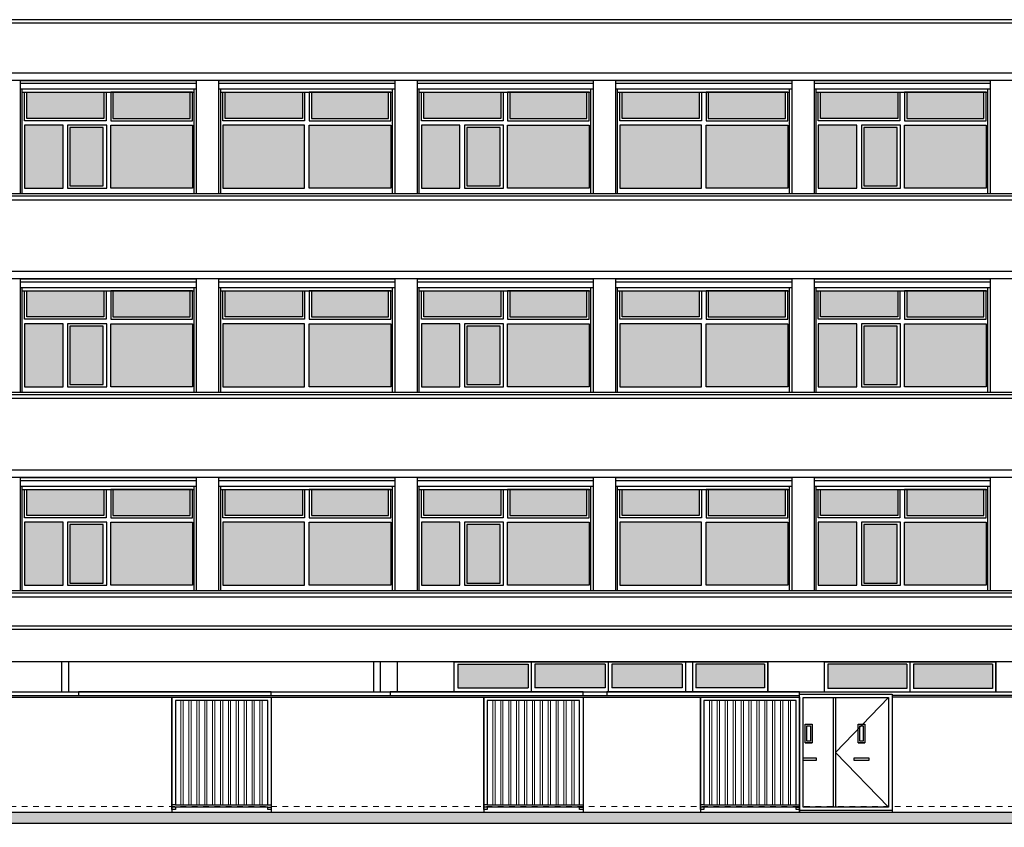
# Model space of a CAD drawing. Extents: x -59835 to 57885, y -767 to 224044.
# Tile 40 of 51: x -20535 to -3170, y 202937 to 217173. Entities that reach past the tile are written whole.
import ezdxf

# ---------------------------------------------------------------- set-up
doc = ezdxf.new("R2010")
doc.units = 0
doc.header["$MEASUREMENT"] = 0
doc.linetypes.add('DASHED', pattern=[200, 100, -100])
for name, color, linetype in [('102 - MAATVOERING', 7, 'Continuous'), ('21 - BUITENWANDEN', 92, 'Continuous'), ('27 - DAKEN', 92, 'Continuous'), ('31 - BUITENKOZIJNEN', 7, 'Continuous'), ('31.1 - ARCERING', 7, 'Continuous'), ('90 - TERREIN', 7, 'Continuous')]:
    doc.layers.add(name, color=color, linetype=linetype)

msp = doc.modelspace()

# ---------------------------------------------------------------- hatches: boundary and pattern name
at = {"layer": '31.1 - ARCERING', "linetype": 'Continuous', "lineweight": 5}
for points in [[(-20410, 215433), (-20410, 215893), (-19050, 215893), (-19050, 215433)], [(-20410, 215433), (-20410, 215893), (-19050, 215893), (-19050, 215433)], [(-18890, 215433), (-18890, 215893), (-17530, 215893), (-17530, 215433)], [(-18890, 215433), (-18890, 215893), (-17530, 215893), (-17530, 215433)], [(-16910, 215433), (-16910, 215893), (-15550, 215893), (-15550, 215433)], [(-16910, 215433), (-16910, 215893), (-15550, 215893), (-15550, 215433)], [(-15390, 215433), (-15390, 215893), (-14030, 215893), (-14030, 215433)], [(-15390, 215433), (-15390, 215893), (-14030, 215893), (-14030, 215433)], [(-13410, 215433), (-13410, 215893), (-12050, 215893), (-12050, 215433)], [(-13410, 215433), (-13410, 215893), (-12050, 215893), (-12050, 215433)], [(-11890, 215433), (-11890, 215893), (-10530, 215893), (-10530, 215433)], [(-11890, 215433), (-11890, 215893), (-10530, 215893), (-10530, 215433)], [(-9910, 215433), (-9910, 215893), (-8550, 215893), (-8550, 215433)], [(-9910, 215433), (-9910, 215893), (-8550, 215893), (-8550, 215433)], [(-8390, 215433), (-8390, 215893), (-7030, 215893), (-7030, 215433)], [(-8390, 215433), (-8390, 215893), (-7030, 215893), (-7030, 215433)], [(-6410, 215433), (-6410, 215893), (-5050, 215893), (-5050, 215433)], [(-6410, 215433), (-6410, 215893), (-5050, 215893), (-5050, 215433)], [(-4890, 215433), (-4890, 215893), (-3530, 215893), (-3530, 215433)], [(-4890, 215433), (-4890, 215893), (-3530, 215893), (-3530, 215433)], [(-20450, 214203), (-20450, 215313), (-19770, 215313), (-19770, 214203)], [(-20450, 214203), (-20450, 215313), (-19770, 215313), (-19770, 214203)], [(-19650, 214243), (-19650, 215273), (-19060, 215273), (-19060, 214243)], [(-19650, 214243), (-19650, 215273), (-19060, 215273), (-19060, 214243)], [(-18930, 214203), (-18930, 215313), (-17490, 215313), (-17490, 214203)], [(-18930, 214203), (-18930, 215313), (-17490, 215313), (-17490, 214203)], [(-16950, 214203), (-16950, 215313), (-15510, 215313), (-15510, 214203)], [(-16950, 214203), (-16950, 215313), (-15510, 215313), (-15510, 214203)], [(-15430, 214203), (-15430, 215313), (-13990, 215313), (-13990, 214203)], [(-15430, 214203), (-15430, 215313), (-13990, 215313), (-13990, 214203)], [(-13450, 214203), (-13450, 215313), (-12770, 215313), (-12770, 214203)], [(-13450, 214203), (-13450, 215313), (-12770, 215313), (-12770, 214203)], [(-12650, 214243), (-12650, 215273), (-12060, 215273), (-12060, 214243)], [(-12650, 214243), (-12650, 215273), (-12060, 215273), (-12060, 214243)], [(-11930, 214203), (-11930, 215313), (-10490, 215313), (-10490, 214203)], [(-11930, 214203), (-11930, 215313), (-10490, 215313), (-10490, 214203)], [(-9950, 214203), (-9950, 215313), (-8510, 215313), (-8510, 214203)], [(-9950, 214203), (-9950, 215313), (-8510, 215313), (-8510, 214203)], [(-8430, 214203), (-8430, 215313), (-6990, 215313), (-6990, 214203)], [(-8430, 214203), (-8430, 215313), (-6990, 215313), (-6990, 214203)], [(-6450, 214203), (-6450, 215313), (-5770, 215313), (-5770, 214203)], [(-6450, 214203), (-6450, 215313), (-5770, 215313), (-5770, 214203)], [(-5650, 214243), (-5650, 215273), (-5060, 215273), (-5060, 214243)], [(-5650, 214243), (-5650, 215273), (-5060, 215273), (-5060, 214243)], [(-4930, 214203), (-4930, 215313), (-3490, 215313), (-3490, 214203)], [(-4930, 214203), (-4930, 215313), (-3490, 215313), (-3490, 214203)], [(-20410, 211933), (-20410, 212393), (-19050, 212393), (-19050, 211933)], [(-20410, 211933), (-20410, 212393), (-19050, 212393), (-19050, 211933)], [(-18890, 211933), (-18890, 212393), (-17530, 212393), (-17530, 211933)], [(-18890, 211933), (-18890, 212393), (-17530, 212393), (-17530, 211933)], [(-16910, 211933), (-16910, 212393), (-15550, 212393), (-15550, 211933)], [(-16910, 211933), (-16910, 212393), (-15550, 212393), (-15550, 211933)], [(-15390, 211933), (-15390, 212393), (-14030, 212393), (-14030, 211933)], [(-15390, 211933), (-15390, 212393), (-14030, 212393), (-14030, 211933)], [(-13410, 211933), (-13410, 212393), (-12050, 212393), (-12050, 211933)], [(-13410, 211933), (-13410, 212393), (-12050, 212393), (-12050, 211933)], [(-11890, 211933), (-11890, 212393), (-10530, 212393), (-10530, 211933)], [(-11890, 211933), (-11890, 212393), (-10530, 212393), (-10530, 211933)], [(-9910, 211933), (-9910, 212393), (-8550, 212393), (-8550, 211933)], [(-9910, 211933), (-9910, 212393), (-8550, 212393), (-8550, 211933)], [(-8390, 211933), (-8390, 212393), (-7030, 212393), (-7030, 211933)], [(-8390, 211933), (-8390, 212393), (-7030, 212393), (-7030, 211933)], [(-6410, 211933), (-6410, 212393), (-5050, 212393), (-5050, 211933)], [(-6410, 211933), (-6410, 212393), (-5050, 212393), (-5050, 211933)], [(-4890, 211933), (-4890, 212393), (-3530, 212393), (-3530, 211933)], [(-4890, 211933), (-4890, 212393), (-3530, 212393), (-3530, 211933)], [(-20450, 210703), (-20450, 211813), (-19770, 211813), (-19770, 210703)], [(-20450, 210703), (-20450, 211813), (-19770, 211813), (-19770, 210703)], [(-19650, 210743), (-19650, 211773), (-19060, 211773), (-19060, 210743)], [(-19650, 210743), (-19650, 211773), (-19060, 211773), (-19060, 210743)], [(-18930, 210703), (-18930, 211813), (-17490, 211813), (-17490, 210703)], [(-18930, 210703), (-18930, 211813), (-17490, 211813), (-17490, 210703)], [(-16950, 210703), (-16950, 211813), (-15510, 211813), (-15510, 210703)], [(-16950, 210703), (-16950, 211813), (-15510, 211813), (-15510, 210703)], [(-15430, 210703), (-15430, 211813), (-13990, 211813), (-13990, 210703)], [(-15430, 210703), (-15430, 211813), (-13990, 211813), (-13990, 210703)], [(-13450, 210703), (-13450, 211813), (-12770, 211813), (-12770, 210703)], [(-13450, 210703), (-13450, 211813), (-12770, 211813), (-12770, 210703)], [(-12650, 210743), (-12650, 211773), (-12060, 211773), (-12060, 210743)], [(-12650, 210743), (-12650, 211773), (-12060, 211773), (-12060, 210743)], [(-11930, 210703), (-11930, 211813), (-10490, 211813), (-10490, 210703)], [(-11930, 210703), (-11930, 211813), (-10490, 211813), (-10490, 210703)], [(-9950, 210703), (-9950, 211813), (-8510, 211813), (-8510, 210703)], [(-9950, 210703), (-9950, 211813), (-8510, 211813), (-8510, 210703)], [(-8430, 210703), (-8430, 211813), (-6990, 211813), (-6990, 210703)], [(-8430, 210703), (-8430, 211813), (-6990, 211813), (-6990, 210703)], [(-6450, 210703), (-6450, 211813), (-5770, 211813), (-5770, 210703)], [(-6450, 210703), (-6450, 211813), (-5770, 211813), (-5770, 210703)], [(-5650, 210743), (-5650, 211773), (-5060, 211773), (-5060, 210743)], [(-5650, 210743), (-5650, 211773), (-5060, 211773), (-5060, 210743)], [(-4930, 210703), (-4930, 211813), (-3490, 211813), (-3490, 210703)], [(-4930, 210703), (-4930, 211813), (-3490, 211813), (-3490, 210703)], [(-20410, 208433), (-20410, 208893), (-19050, 208893), (-19050, 208433)], [(-20410, 208433), (-20410, 208893), (-19050, 208893), (-19050, 208433)], [(-18890, 208433), (-18890, 208893), (-17530, 208893), (-17530, 208433)], [(-18890, 208433), (-18890, 208893), (-17530, 208893), (-17530, 208433)], [(-16910, 208433), (-16910, 208893), (-15550, 208893), (-15550, 208433)], [(-16910, 208433), (-16910, 208893), (-15550, 208893), (-15550, 208433)], [(-15390, 208433), (-15390, 208893), (-14030, 208893), (-14030, 208433)], [(-15390, 208433), (-15390, 208893), (-14030, 208893), (-14030, 208433)], [(-13410, 208433), (-13410, 208893), (-12050, 208893), (-12050, 208433)], [(-13410, 208433), (-13410, 208893), (-12050, 208893), (-12050, 208433)], [(-11890, 208433), (-11890, 208893), (-10530, 208893), (-10530, 208433)], [(-11890, 208433), (-11890, 208893), (-10530, 208893), (-10530, 208433)], [(-9910, 208433), (-9910, 208893), (-8550, 208893), (-8550, 208433)], [(-9910, 208433), (-9910, 208893), (-8550, 208893), (-8550, 208433)], [(-8390, 208433), (-8390, 208893), (-7030, 208893), (-7030, 208433)], [(-8390, 208433), (-8390, 208893), (-7030, 208893), (-7030, 208433)], [(-6410, 208433), (-6410, 208893), (-5050, 208893), (-5050, 208433)], [(-6410, 208433), (-6410, 208893), (-5050, 208893), (-5050, 208433)], [(-4890, 208433), (-4890, 208893), (-3530, 208893), (-3530, 208433)], [(-4890, 208433), (-4890, 208893), (-3530, 208893), (-3530, 208433)], [(-20450, 207203), (-20450, 208313), (-19770, 208313), (-19770, 207203)], [(-20450, 207203), (-20450, 208313), (-19770, 208313), (-19770, 207203)], [(-19650, 207243), (-19650, 208273), (-19060, 208273), (-19060, 207243)], [(-19650, 207243), (-19650, 208273), (-19060, 208273), (-19060, 207243)], [(-18930, 207203), (-18930, 208313), (-17490, 208313), (-17490, 207203)], [(-18930, 207203), (-18930, 208313), (-17490, 208313), (-17490, 207203)], [(-16950, 207203), (-16950, 208313), (-15510, 208313), (-15510, 207203)], [(-16950, 207203), (-16950, 208313), (-15510, 208313), (-15510, 207203)], [(-15430, 207203), (-15430, 208313), (-13990, 208313), (-13990, 207203)], [(-15430, 207203), (-15430, 208313), (-13990, 208313), (-13990, 207203)], [(-13450, 207203), (-13450, 208313), (-12770, 208313), (-12770, 207203)], [(-13450, 207203), (-13450, 208313), (-12770, 208313), (-12770, 207203)], [(-12650, 207243), (-12650, 208273), (-12060, 208273), (-12060, 207243)], [(-12650, 207243), (-12650, 208273), (-12060, 208273), (-12060, 207243)], [(-11930, 207203), (-11930, 208313), (-10490, 208313), (-10490, 207203)], [(-11930, 207203), (-11930, 208313), (-10490, 208313), (-10490, 207203)], [(-9950, 207203), (-9950, 208313), (-8510, 208313), (-8510, 207203)], [(-9950, 207203), (-9950, 208313), (-8510, 208313), (-8510, 207203)], [(-8430, 207203), (-8430, 208313), (-6990, 208313), (-6990, 207203)], [(-8430, 207203), (-8430, 208313), (-6990, 208313), (-6990, 207203)], [(-6450, 207203), (-6450, 208313), (-5770, 208313), (-5770, 207203)], [(-6450, 207203), (-6450, 208313), (-5770, 208313), (-5770, 207203)], [(-5650, 207243), (-5650, 208273), (-5060, 208273), (-5060, 207243)], [(-5650, 207243), (-5650, 208273), (-5060, 208273), (-5060, 207243)], [(-4930, 207203), (-4930, 208313), (-3490, 208313), (-3490, 207203)], [(-4930, 207203), (-4930, 208313), (-3490, 208313), (-3490, 207203)], [(-12810, 205393), (-12810, 205813), (-11570, 205813), (-11570, 205393)], [(-12810, 205393), (-12810, 205813), (-11570, 205813), (-11570, 205393)], [(-11450, 205393), (-11450, 205813), (-10210, 205813), (-10210, 205393)], [(-11450, 205393), (-11450, 205813), (-10210, 205813), (-10210, 205393)], [(-10090, 205393), (-10090, 205813), (-8850, 205813), (-8850, 205393)], [(-10090, 205393), (-10090, 205813), (-8850, 205813), (-8850, 205393)], [(-8610, 205393), (-8610, 205813), (-7400, 205813), (-7400, 205393)], [(-8610, 205393), (-8610, 205813), (-7400, 205813), (-7400, 205393)], [(-6280, 205383), (-6280, 205813), (-4890, 205813), (-4890, 205383)], [(-6280, 205383), (-6280, 205813), (-4890, 205813), (-4890, 205383)], [(-4770, 205383), (-4770, 205813), (-3380, 205813), (-3380, 205383)], [(-4770, 205383), (-4770, 205813), (-3380, 205813), (-3380, 205383)]]:
    msp.add_hatch(color=253, dxfattribs=at).paths.add_polyline_path(points, flags=0)
at = {"layer": '90 - TERREIN', "linetype": 'Continuous', "lineweight": 5}
msp.add_hatch(color=7, dxfattribs=at).paths.add_polyline_path([(-39873, 203003), (-39876.9375, 203203), (8580.375, 203203), (8567.875, 203003)], flags=0)

# ---------------------------------------------------------------- linework, layer by layer
at = {"layer": '102 - MAATVOERING', "color": 213, "linetype": 'DASHED', "lineweight": 13}
msp.add_lwpolyline([(36200, 203303), (-41930, 203303)], dxfattribs=at)
at = {"layer": '21 - BUITENWANDEN', "color": 92, "linetype": 'Continuous', "lineweight": 25}
for points in [[(10720, 217113), (10740, 217113), (10740, 217173), (-42020, 217173)], [(10720, 217113), (-42000, 217113)], [(10260, 216233), (-41580, 216233)], [(10260, 216103), (-41580, 216103)], [(10230, 213993), (-41550, 213993)], [(10260, 212733), (-41580, 212733)], [(10260, 212603), (-41580, 212603)], [(10230, 210493), (-41550, 210493)], [(10260, 209233), (-41580, 209233)], [(10260, 209103), (-41580, 209103)], [(10230, 206993), (-41550, 206993)], [(-19790, 205323), (-19790, 205853)], [(-19670, 205322.4375), (-19670, 205853)], [(-14290, 205323), (-14290, 205853)], [(-14170, 205322.4375), (-14170, 205853)], [(-13870, 205322.4375), (-13870, 205853)], [(-12870, 205322.4375), (-12870, 205853)], [(-7340, 205322.4375), (-7340, 205853)], [(-6340, 205322.4375), (-6340, 205853)], [(-3320, 205323), (-3320, 205853)], [(-41930, 205323), (10690, 205323)], [(-41930, 205263), (-6780, 205263)], [(-6780, 203203), (-6780, 205283), (-5150, 205283), (-5150, 203202.9375)], [(10690, 205263), (-5150, 205263)], [(-41930, 205233), (-6780, 205233)], [(-17850, 205233), (-17850, 203203)], [(-16100, 205233), (-16100, 203203)], [(-12350, 205233), (-12350, 203203)], [(-10600, 205233), (-10600, 203203)], [(-8530, 205233), (-8530, 203203)], [(-6780, 205233), (-6780, 203203)], [(10690, 205233), (-5150, 205233)], [(-41930, 203123), (-39881.125, 203202.8125), (8580, 203203), (10690, 202937)]]:
    msp.add_lwpolyline(points, dxfattribs=at)
at = {"layer": '27 - DAKEN', "color": 92, "linetype": 'Continuous', "lineweight": 25}
for points in [[(10690, 206483), (-41930, 206483)], [(10690, 206423), (-41930, 206423)], [(10690, 205853), (-41930, 205853)]]:
    msp.add_lwpolyline(points, dxfattribs=at)
at = {"layer": '31 - BUITENKOZIJNEN', "color": 92, "linetype": 'Continuous', "lineweight": 25}
for points in [[(-20520, 214103), (-20520, 216103), (-17420, 216103), (-17420, 214103)], [(-17020, 214103), (-17020, 216103), (-13920, 216103), (-13920, 214103)], [(-13520, 214103), (-13520, 216103), (-10420, 216103), (-10420, 214103)], [(-10020, 214103), (-10020, 216103), (-6920, 216103), (-6920, 214103)], [(-6520, 214103), (-6520, 216103), (-3420, 216103), (-3420, 214103)], [(-19010, 215893), (-19010, 215393), (-20450, 215393), (-20450, 215893)], [(-19050, 215893), (-19050, 215433), (-20410, 215433), (-20410, 215893)], [(-18930, 215893), (-18930, 215393), (-17490, 215393), (-17490, 215893)], [(-18890, 215893), (-18890, 215433), (-17530, 215433), (-17530, 215893)], [(-15510, 215893), (-15510, 215393), (-16950, 215393), (-16950, 215893)], [(-15550, 215893), (-15550, 215433), (-16910, 215433), (-16910, 215893)], [(-15430, 215893), (-15430, 215393), (-13990, 215393), (-13990, 215893)], [(-15390, 215893), (-15390, 215433), (-14030, 215433), (-14030, 215893)], [(-12010, 215893), (-12010, 215393), (-13450, 215393), (-13450, 215893)], [(-12050, 215893), (-12050, 215433), (-13410, 215433), (-13410, 215893)], [(-11930, 215893), (-11930, 215393), (-10490, 215393), (-10490, 215893)], [(-11890, 215893), (-11890, 215433), (-10530, 215433), (-10530, 215893)], [(-8510, 215893), (-8510, 215393), (-9950, 215393), (-9950, 215893)], [(-8550, 215893), (-8550, 215433), (-9910, 215433), (-9910, 215893)], [(-8430, 215893), (-8430, 215393), (-6990, 215393), (-6990, 215893)], [(-8390, 215893), (-8390, 215433), (-7030, 215433), (-7030, 215893)], [(-5010, 215893), (-5010, 215393), (-6450, 215393), (-6450, 215893)], [(-5050, 215893), (-5050, 215433), (-6410, 215433), (-6410, 215893)], [(-4930, 215893), (-4930, 215393), (-3490, 215393), (-3490, 215893)], [(-4890, 215893), (-4890, 215433), (-3530, 215433), (-3530, 215893)], [(-19770, 214203), (-19770, 215313), (-20450, 215313), (-20450, 214203)], [(-19000, 214203), (-19000, 215313), (-19690, 215313), (-19690, 214203)], [(-19060, 214243), (-19060, 215273), (-19650, 215273), (-19650, 214243)], [(-18930, 214203), (-18930, 215313), (-17490, 215313), (-17490, 214203)], [(-15510, 214203), (-15510, 215313), (-16950, 215313), (-16950, 214203)], [(-15430, 214203), (-15430, 215313), (-13990, 215313), (-13990, 214203)], [(-12770, 214203), (-12770, 215313), (-13450, 215313), (-13450, 214203)], [(-12000, 214203), (-12000, 215313), (-12690, 215313), (-12690, 214203)], [(-12060, 214243), (-12060, 215273), (-12650, 215273), (-12650, 214243)], [(-11930, 214203), (-11930, 215313), (-10490, 215313), (-10490, 214203)], [(-8510, 214203), (-8510, 215313), (-9950, 215313), (-9950, 214203)], [(-8430, 214203), (-8430, 215313), (-6990, 215313), (-6990, 214203)], [(-5770, 214203), (-5770, 215313), (-6450, 215313), (-6450, 214203)], [(-5000, 214203), (-5000, 215313), (-5690, 215313), (-5690, 214203)], [(-5060, 214243), (-5060, 215273), (-5650, 215273), (-5650, 214243)], [(-4930, 214203), (-4930, 215313), (-3490, 215313), (-3490, 214203)], [(-20520, 210603), (-20520, 212603), (-17420, 212603), (-17420, 210603)], [(-17020, 210603), (-17020, 212603), (-13920, 212603), (-13920, 210603)], [(-13520, 210603), (-13520, 212603), (-10420, 212603), (-10420, 210603)], [(-10020, 210603), (-10020, 212603), (-6920, 212603), (-6920, 210603)], [(-6520, 210603), (-6520, 212603), (-3420, 212603), (-3420, 210603)], [(-19010, 212393), (-19010, 211893), (-20450, 211893), (-20450, 212393)], [(-19050, 212393), (-19050, 211933), (-20410, 211933), (-20410, 212393)], [(-18930, 212393), (-18930, 211893), (-17490, 211893), (-17490, 212393)], [(-18890, 212393), (-18890, 211933), (-17530, 211933), (-17530, 212393)], [(-15510, 212393), (-15510, 211893), (-16950, 211893), (-16950, 212393)], [(-15550, 212393), (-15550, 211933), (-16910, 211933), (-16910, 212393)], [(-15430, 212393), (-15430, 211893), (-13990, 211893), (-13990, 212393)], [(-15390, 212393), (-15390, 211933), (-14030, 211933), (-14030, 212393)], [(-12010, 212393), (-12010, 211893), (-13450, 211893), (-13450, 212393)], [(-12050, 212393), (-12050, 211933), (-13410, 211933), (-13410, 212393)], [(-11930, 212393), (-11930, 211893), (-10490, 211893), (-10490, 212393)], [(-11890, 212393), (-11890, 211933), (-10530, 211933), (-10530, 212393)], [(-8510, 212393), (-8510, 211893), (-9950, 211893), (-9950, 212393)], [(-8550, 212393), (-8550, 211933), (-9910, 211933), (-9910, 212393)], [(-8430, 212393), (-8430, 211893), (-6990, 211893), (-6990, 212393)], [(-8390, 212393), (-8390, 211933), (-7030, 211933), (-7030, 212393)], [(-5010, 212393), (-5010, 211893), (-6450, 211893), (-6450, 212393)], [(-5050, 212393), (-5050, 211933), (-6410, 211933), (-6410, 212393)], [(-4930, 212393), (-4930, 211893), (-3490, 211893), (-3490, 212393)], [(-4890, 212393), (-4890, 211933), (-3530, 211933), (-3530, 212393)], [(-19770, 210703), (-19770, 211813), (-20450, 211813), (-20450, 210703)], [(-19000, 210703), (-19000, 211813), (-19690, 211813), (-19690, 210703)], [(-19060, 210743), (-19060, 211773), (-19650, 211773), (-19650, 210743)], [(-18930, 210703), (-18930, 211813), (-17490, 211813), (-17490, 210703)], [(-15510, 210703), (-15510, 211813), (-16950, 211813), (-16950, 210703)], [(-15430, 210703), (-15430, 211813), (-13990, 211813), (-13990, 210703)], [(-12770, 210703), (-12770, 211813), (-13450, 211813), (-13450, 210703)], [(-12000, 210703), (-12000, 211813), (-12690, 211813), (-12690, 210703)], [(-12060, 210743), (-12060, 211773), (-12650, 211773), (-12650, 210743)], [(-11930, 210703), (-11930, 211813), (-10490, 211813), (-10490, 210703)], [(-8510, 210703), (-8510, 211813), (-9950, 211813), (-9950, 210703)], [(-8430, 210703), (-8430, 211813), (-6990, 211813), (-6990, 210703)], [(-5770, 210703), (-5770, 211813), (-6450, 211813), (-6450, 210703)], [(-5000, 210703), (-5000, 211813), (-5690, 211813), (-5690, 210703)], [(-5060, 210743), (-5060, 211773), (-5650, 211773), (-5650, 210743)], [(-4930, 210703), (-4930, 211813), (-3490, 211813), (-3490, 210703)], [(-20520, 207103), (-20520, 209103), (-17420, 209103), (-17420, 207103)], [(-17020, 207103), (-17020, 209103), (-13920, 209103), (-13920, 207103)], [(-13520, 207103), (-13520, 209103), (-10420, 209103), (-10420, 207103)], [(-10020, 207103), (-10020, 209103), (-6920, 209103), (-6920, 207103)], [(-6520, 207103), (-6520, 209103), (-3420, 209103), (-3420, 207103)], [(-19010, 208893), (-19010, 208393), (-20450, 208393), (-20450, 208893)], [(-19050, 208893), (-19050, 208433), (-20410, 208433), (-20410, 208893)], [(-18930, 208893), (-18930, 208393), (-17490, 208393), (-17490, 208893)], [(-18890, 208893), (-18890, 208433), (-17530, 208433), (-17530, 208893)], [(-15510, 208893), (-15510, 208393), (-16950, 208393), (-16950, 208893)], [(-15550, 208893), (-15550, 208433), (-16910, 208433), (-16910, 208893)], [(-15430, 208893), (-15430, 208393), (-13990, 208393), (-13990, 208893)], [(-15390, 208893), (-15390, 208433), (-14030, 208433), (-14030, 208893)], [(-12010, 208893), (-12010, 208393), (-13450, 208393), (-13450, 208893)], [(-12050, 208893), (-12050, 208433), (-13410, 208433), (-13410, 208893)], [(-11930, 208893), (-11930, 208393), (-10490, 208393), (-10490, 208893)], [(-11890, 208893), (-11890, 208433), (-10530, 208433), (-10530, 208893)], [(-8510, 208893), (-8510, 208393), (-9950, 208393), (-9950, 208893)], [(-8550, 208893), (-8550, 208433), (-9910, 208433), (-9910, 208893)], [(-8430, 208893), (-8430, 208393), (-6990, 208393), (-6990, 208893)], [(-8390, 208893), (-8390, 208433), (-7030, 208433), (-7030, 208893)], [(-5010, 208893), (-5010, 208393), (-6450, 208393), (-6450, 208893)], [(-5050, 208893), (-5050, 208433), (-6410, 208433), (-6410, 208893)], [(-4930, 208893), (-4930, 208393), (-3490, 208393), (-3490, 208893)], [(-4890, 208893), (-4890, 208433), (-3530, 208433), (-3530, 208893)], [(-19770, 207203), (-19770, 208313), (-20450, 208313), (-20450, 207203)], [(-19000, 207203), (-19000, 208313), (-19690, 208313), (-19690, 207203)], [(-19060, 207243), (-19060, 208273), (-19650, 208273), (-19650, 207243)], [(-18930, 207203), (-18930, 208313), (-17490, 208313), (-17490, 207203)], [(-15510, 207203), (-15510, 208313), (-16950, 208313), (-16950, 207203)], [(-15430, 207203), (-15430, 208313), (-13990, 208313), (-13990, 207203)], [(-12770, 207203), (-12770, 208313), (-13450, 208313), (-13450, 207203)], [(-12000, 207203), (-12000, 208313), (-12690, 208313), (-12690, 207203)], [(-12060, 207243), (-12060, 208273), (-12650, 208273), (-12650, 207243)], [(-11930, 207203), (-11930, 208313), (-10490, 208313), (-10490, 207203)], [(-8510, 207203), (-8510, 208313), (-9950, 208313), (-9950, 207203)], [(-8430, 207203), (-8430, 208313), (-6990, 208313), (-6990, 207203)], [(-5770, 207203), (-5770, 208313), (-6450, 208313), (-6450, 207203)], [(-5000, 207203), (-5000, 208313), (-5690, 208313), (-5690, 207203)], [(-5060, 207243), (-5060, 208273), (-5650, 208273), (-5650, 207243)], [(-4930, 207203), (-4930, 208313), (-3490, 208313), (-3490, 207203)], [(-16100, 205323), (-19500, 205323), (-19500, 205263), (-16100, 205263)], [(-10600, 205323), (-14000, 205323), (-14000, 205263), (-10600, 205263)], [(-6780, 205323), (-10180, 205323), (-10180, 205263), (-6780, 205263)], [(-6780, 203233), (-6780, 205283), (-5150, 205283), (-5150, 203233)], [(-17850, 203253), (-17850, 205233), (-16100, 205233), (-16100, 203253), (-16160, 203253), (-16160, 203293), (-17790, 203293), (-17790, 203253)], [(-12350, 203253), (-12350, 205233), (-10600, 205233), (-10600, 203253), (-10660, 203253), (-10660, 203293), (-12290, 203293), (-12290, 203253)], [(-8530, 203253), (-8530, 205233), (-6780, 205233), (-6780, 203253), (-6840, 203253), (-6840, 203293), (-8470, 203293), (-8470, 203253)], [(-6720, 203293), (-6720, 205223), (-5210, 205223), (-5210, 203293)], [(-6680, 204753), (-6560, 204753), (-6560, 204423), (-6680, 204423)], [(-5750, 204753), (-5630, 204753), (-5630, 204423), (-5750, 204423)], [(-6650, 204723), (-6590, 204723), (-6590, 204453), (-6650, 204453)], [(-5720, 204723), (-5660, 204723), (-5660, 204453), (-5720, 204453)], [(-6720, 204163), (-6490, 204163), (-6490, 204113), (-6720, 204113)], [(-5820, 204163), (-5560, 204163), (-5560, 204113), (-5820, 204113)]]:
    msp.add_lwpolyline(points, close=True, dxfattribs=at)
for points in [[(-20520, 216053), (-17420, 216053)], [(-17020, 216053), (-13920, 216053)], [(-13520, 216053), (-10420, 216053)], [(-10020, 216053), (-6920, 216053)], [(-6520, 216053), (-3420, 216053)], [(-20520, 215953), (-17420, 215953)], [(-20490, 214103), (-20490, 215953)], [(-20490, 215893), (-17460, 215893)], [(-17460, 214103), (-17460, 215953)], [(-17020, 215953), (-13920, 215953)], [(-16990, 214103), (-16990, 215953)], [(-16990, 215893), (-13960, 215893)], [(-13960, 214103), (-13960, 215953)], [(-13520, 215953), (-10420, 215953)], [(-13490, 214103), (-13490, 215953)], [(-13490, 215893), (-10460, 215893)], [(-10460, 214103), (-10460, 215953)], [(-10020, 215953), (-6920, 215953)], [(-9990, 214103), (-9990, 215953)], [(-9990, 215893), (-6960, 215893)], [(-6960, 214103), (-6960, 215953)], [(-6520, 215953), (-3420, 215953)], [(-6490, 214103), (-6490, 215953)], [(-6490, 215893), (-3460, 215893)], [(-3460, 214103), (-3460, 215953)], [(-19770, 214203), (-19770, 215313)], [(-12770, 214203), (-12770, 215313)], [(-5770, 214203), (-5770, 215313)], [(10230, 214103), (-41550, 214103)], [(10230, 214063), (-41550, 214063)], [(10230, 214063), (-41550, 214063)], [(10220, 213993), (-41550, 213993)], [(-20520, 212553), (-17420, 212553)], [(-17020, 212553), (-13920, 212553)], [(-13520, 212553), (-10420, 212553)], [(-10020, 212553), (-6920, 212553)], [(-6520, 212553), (-3420, 212553)], [(-20520, 212453), (-17420, 212453)], [(-20490, 210603), (-20490, 212453)], [(-20490, 212393), (-17460, 212393)], [(-17460, 210603), (-17460, 212453)], [(-17020, 212453), (-13920, 212453)], [(-16990, 210603), (-16990, 212453)], [(-16990, 212393), (-13960, 212393)], [(-13960, 210603), (-13960, 212453)], [(-13520, 212453), (-10420, 212453)], [(-13490, 210603), (-13490, 212453)], [(-13490, 212393), (-10460, 212393)], [(-10460, 210603), (-10460, 212453)], [(-10020, 212453), (-6920, 212453)], [(-9990, 210603), (-9990, 212453)], [(-9990, 212393), (-6960, 212393)], [(-6960, 210603), (-6960, 212453)], [(-6520, 212453), (-3420, 212453)], [(-6490, 210603), (-6490, 212453)], [(-6490, 212393), (-3460, 212393)], [(-3460, 210603), (-3460, 212453)], [(-19770, 210703), (-19770, 211813)], [(-12770, 210703), (-12770, 211813)], [(-5770, 210703), (-5770, 211813)], [(10230, 210603), (-41550, 210603)], [(10230, 210563), (-41550, 210563)], [(10230, 210563), (-41550, 210563)], [(10220, 210493), (-41550, 210493)], [(-20520, 209053), (-17420, 209053)], [(-20520, 208953), (-17420, 208953)], [(-20490, 207103), (-20490, 208953)], [(-17460, 207103), (-17460, 208953)], [(-17020, 209053), (-13920, 209053)], [(-17020, 208953), (-13920, 208953)], [(-16990, 207103), (-16990, 208953)], [(-13960, 207103), (-13960, 208953)], [(-13520, 209053), (-10420, 209053)], [(-13520, 208953), (-10420, 208953)], [(-13490, 207103), (-13490, 208953)], [(-10460, 207103), (-10460, 208953)], [(-10020, 209053), (-6920, 209053)], [(-10020, 208953), (-6920, 208953)], [(-9990, 207103), (-9990, 208953)], [(-6960, 207103), (-6960, 208953)], [(-6520, 209053), (-3420, 209053)], [(-6520, 208953), (-3420, 208953)], [(-6490, 207103), (-6490, 208953)], [(-3460, 207103), (-3460, 208953)], [(-20490, 208893), (-17460, 208893)], [(-16990, 208893), (-13960, 208893)], [(-13490, 208893), (-10460, 208893)], [(-9990, 208893), (-6960, 208893)], [(-6490, 208893), (-3460, 208893)], [(-19770, 207203), (-19770, 208313)], [(-12770, 207203), (-12770, 208313)], [(-5770, 207203), (-5770, 208313)], [(10230, 207103), (-41550, 207103)], [(10230, 207063), (-41550, 207063)], [(10230, 207063), (-41550, 207063)], [(10220, 206993), (-41550, 206993)], [(-12870, 205323), (-12870, 205853), (-7340, 205853), (-7340, 205323)], [(-12810, 205813), (-12810, 205393)], [(-12810, 205813), (-11570, 205813)], [(-11570, 205813), (-11570, 205393)], [(-11510, 205323), (-11510, 205853)], [(-11450, 205813), (-11450, 205393)], [(-10210, 205813), (-11450, 205813)], [(-10210, 205813), (-10210, 205393)], [(-10150, 205323), (-10150, 205853)], [(-10090, 205813), (-10090, 205393)], [(-8850, 205813), (-10090, 205813)], [(-8850, 205813), (-8850, 205393)], [(-8790, 205853), (-8790, 205323)], [(-8670, 205853), (-8670, 205323)], [(-8610, 205813), (-8610, 205393)], [(-7400, 205813), (-8610, 205813)], [(-7400, 205813), (-7400, 205393)], [(-6340, 205323), (-6340, 205853), (-3320, 205853), (-3320, 205323)], [(-6280, 205813), (-6280, 205383)], [(-4890, 205813), (-6280, 205813)], [(-4890, 205813), (-4890, 205383)], [(-4830, 205323), (-4830, 205853)], [(-4770, 205813), (-4770, 205383)], [(-3380, 205813), (-4770, 205813)], [(-3380, 205813), (-3380, 205383)], [(-12870, 205323), (-7340, 205323)], [(-12810, 205393), (-11570, 205393)], [(-10210, 205393), (-11450, 205393)], [(-8850, 205393), (-10090, 205393)], [(-7400, 205393), (-8610, 205393)], [(-6340, 205323), (-3320, 205323)], [(-4890, 205383), (-6280, 205383)], [(-3380, 205383), (-4770, 205383)], [(-16160, 203333), (-16160, 205173), (-17790, 205173), (-17790, 203333)], [(-10660, 203333), (-10660, 205173), (-12290, 205173), (-12290, 203333)], [(-6840, 203333), (-6840, 205173), (-8470, 205173), (-8470, 203333)], [(-6190, 205223), (-6190, 203293)], [(-6150, 205223), (-6150, 203293)], [(-6680, 204753), (-6560, 204753)], [(-5750, 204753), (-5630, 204753)], [(-6680, 204423), (-6560, 204423)], [(-5750, 204423), (-5630, 204423)], [(-17790, 203333), (-17850, 203333)], [(-17790, 203293), (-17850, 203293)], [(-17790, 203333), (-16160, 203333)], [(-16160, 203333), (-16100, 203333)], [(-16160, 203293), (-16100, 203293)], [(-12290, 203333), (-12350, 203333)], [(-12290, 203293), (-12350, 203293)], [(-12290, 203333), (-10660, 203333)], [(-10660, 203333), (-10600, 203333)], [(-10660, 203293), (-10600, 203293)], [(-8470, 203333), (-8530, 203333)], [(-8470, 203293), (-8530, 203293)], [(-8470, 203333), (-6840, 203333)], [(-6840, 203333), (-6780, 203333)], [(-6840, 203293), (-6780, 203293)]]:
    msp.add_lwpolyline(points, dxfattribs=at)
at = {"layer": '31 - BUITENKOZIJNEN', "color": 5, "linetype": 'Continuous', "lineweight": 5}
for points in [[(-17690.875, 203333), (-17690.875, 205173)], [(-17650.875, 203333), (-17650.875, 205173)], [(-17551.75, 203333), (-17551.75, 205173)], [(-17511.75, 203333), (-17511.75, 205173)], [(-17410.875, 203333), (-17410.875, 205173)], [(-17370.875, 203333), (-17370.875, 205173)], [(-17271.75, 203333), (-17271.75, 205173)], [(-17231.75, 203333), (-17231.75, 205173)], [(-17132.625, 203333), (-17132.625, 205173)], [(-17092.625, 203333), (-17092.625, 205173)], [(-16993.5, 203333), (-16993.5, 205173)], [(-16953.5, 203333), (-16953.5, 205173)], [(-16854.375, 203333), (-16854.375, 205173)], [(-16814.375, 203333), (-16814.375, 205173)], [(-16715.25, 203333), (-16715.25, 205173)], [(-16675.25, 203333), (-16675.25, 205173)], [(-16576.125, 203333), (-16576.125, 205173)], [(-16536.125, 203333), (-16536.125, 205173)], [(-16437, 203333), (-16437, 205173)], [(-16397, 203333), (-16397, 205173)], [(-16297.875, 203333), (-16297.875, 205173)], [(-16257.875, 203333), (-16257.875, 205173)], [(-12190.875, 203333), (-12190.875, 205173)], [(-12150.875, 203333), (-12150.875, 205173)], [(-12051.75, 203333), (-12051.75, 205173)], [(-12011.75, 203333), (-12011.75, 205173)], [(-11910.875, 203333), (-11910.875, 205173)], [(-11870.875, 203333), (-11870.875, 205173)], [(-11771.75, 203333), (-11771.75, 205173)], [(-11731.75, 203333), (-11731.75, 205173)], [(-11632.625, 203333), (-11632.625, 205173)], [(-11592.625, 203333), (-11592.625, 205173)], [(-11493.5, 203333), (-11493.5, 205173)], [(-11453.5, 203333), (-11453.5, 205173)], [(-11354.375, 203333), (-11354.375, 205173)], [(-11314.375, 203333), (-11314.375, 205173)], [(-11215.25, 203333), (-11215.25, 205173)], [(-11175.25, 203333), (-11175.25, 205173)], [(-11076.125, 203333), (-11076.125, 205173)], [(-11036.125, 203333), (-11036.125, 205173)], [(-10937, 203333), (-10937, 205173)], [(-10897, 203333), (-10897, 205173)], [(-10797.875, 203333), (-10797.875, 205173)], [(-10757.875, 203333), (-10757.875, 205173)], [(-8370.875, 203333), (-8370.875, 205173)], [(-8330.875, 203333), (-8330.875, 205173)], [(-8231.75, 203333), (-8231.75, 205173)], [(-8191.75, 203333), (-8191.75, 205173)], [(-8090.875, 203333), (-8090.875, 205173)], [(-8050.875, 203333), (-8050.875, 205173)], [(-7951.75, 203333), (-7951.75, 205173)], [(-7911.75, 203333), (-7911.75, 205173)], [(-7812.625, 203333), (-7812.625, 205173)], [(-7772.625, 203333), (-7772.625, 205173)], [(-7673.5, 203333), (-7673.5, 205173)], [(-7633.5, 203333), (-7633.5, 205173)], [(-7534.375, 203333), (-7534.375, 205173)], [(-7494.375, 203333), (-7494.375, 205173)], [(-7395.25, 203333), (-7395.25, 205173)], [(-7355.25, 203333), (-7355.25, 205173)], [(-7256.125, 203333), (-7256.125, 205173)], [(-7216.125, 203333), (-7216.125, 205173)], [(-7117, 203333), (-7117, 205173)], [(-7077, 203333), (-7077, 205173)], [(-6977.875, 203333), (-6977.875, 205173)], [(-6937.875, 203333), (-6937.875, 205173)], [(-5210, 205223), (-6150, 204258), (-5210, 203293)]]:
    msp.add_lwpolyline(points, dxfattribs=at)
at = {"layer": '90 - TERREIN', "color": 92, "linetype": 'Continuous', "lineweight": 25}
for points in [[(-39876.9375, 203203), (8580.375, 203203)], [(8567.875, 203003), (-39873, 203003)]]:
    msp.add_lwpolyline(points, dxfattribs=at)

doc.saveas('drawing.dxf')
